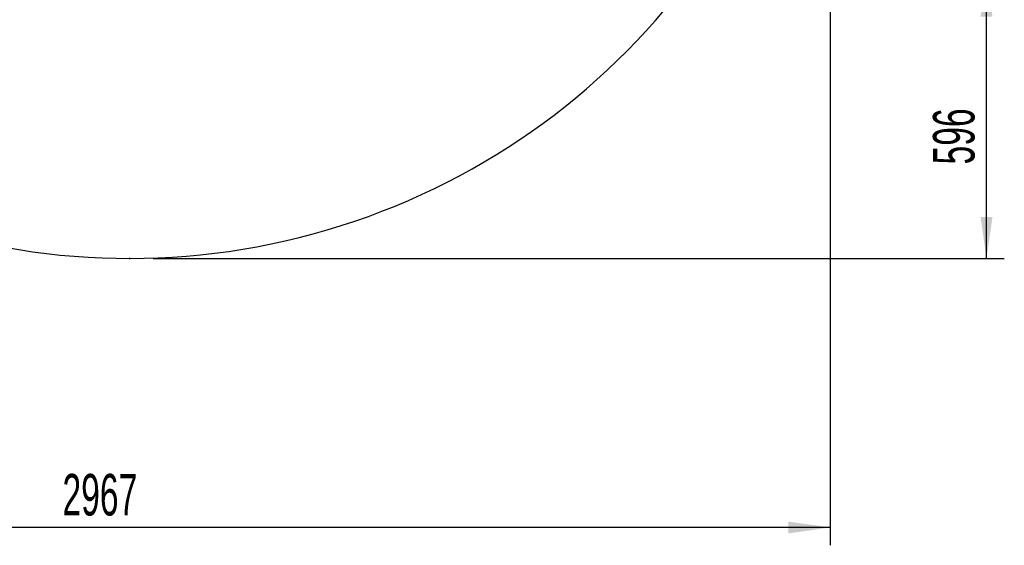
# Model space of a CAD drawing. Header units: millimetres. Extents: x 0 to 14900, y 0 to 10500.
# Tile 18 of 49: x 4674 to 6749, y 3849 to 4956. Entities that reach past the tile are written whole.
import ezdxf

# ---------------------------------------------------------------- set-up
doc = ezdxf.new("R2010")
doc.units = ezdxf.units.MM
doc.header["$LTSCALE"] = 25
doc.header["$PDSIZE"] = -1
doc.layers.add('THICK_LINE', color=7, linetype='Continuous')
doc.styles.add('SLDTEXTSTYLE0', font='TXT', dxfattribs={"width": 0.605})
doc.dimstyles.new('SLDDIMSTYLE0', dxfattribs={"dimtxt": 87.5, "dimasz": 87.5, "dimexe": 0, "dimexo": 0.0625, "dimgap": 21.875, "dimtad": 1, "dimdec": 0, "dimrnd": 1e-09, "dimzin": 12, "dimdsep": 46, "dimtxsty": 'SLDTEXTSTYLE0', "dimsah": 1, "dimcen": 0.09, "dimadec": 0, "dimazin": 3, "dimtfac": 1, "dimtofl": 0, "dimtmove": 0, "dimatfit": 3, "dimfxl": 1, "dimfrac": 2, "dimtolj": 1, "dimtzin": 12, "dimarcsym": 0})

# ---------------------------------------------------------------- blocks, each defined once
blk = doc.blocks.new('_D_3')
at = {"layer": 'THICK_LINE'}
for p, q in [((6381.6, 5879.6), (6381.6, 3849.2)), ((3414.9, 4900.1), (3414.9, 3849.2)), ((6381.6, 3886.7), (3414.9, 3886.7))]:
    blk.add_line(p, q, dxfattribs=at)
for points in [[(3414.9, 3886.7), (3502.4, 3874.2), (3502.4, 3899.2)], [(6381.6, 3886.7), (6294.1, 3899.2), (6294.1, 3874.2)]]:
    blk.add_solid(points, dxfattribs=at)
at = {"layer": 'THICK_LINE', "insert": (4764.5, 3999.5), "char_height": 87.5, "attachment_point": 1, "style": 'SLDTEXTSTYLE0'}
blk.add_mtext('2967', dxfattribs=at)
blk = doc.blocks.new('_D_4')
at = {"layer": 'THICK_LINE'}
for p, q in [((3815.7, 5049.8), (6748.8, 5049.8)), ((6711.3, 4453.5), (6711.3, 5049.8)), ((4955.5, 4453.5), (6748.8, 4453.5))]:
    blk.add_line(p, q, dxfattribs=at)
for points in [[(6711.3, 5049.8), (6698.8, 4962.3), (6723.8, 4962.3)], [(6711.3, 4453.5), (6723.8, 4541), (6698.8, 4541)]]:
    blk.add_solid(points, dxfattribs=at)
at = {"layer": 'THICK_LINE', "insert": (6598.5, 4651.4), "char_height": 87.5, "attachment_point": 1, "rotation": 90, "style": 'SLDTEXTSTYLE0'}
blk.add_mtext('596', dxfattribs=at)

msp = doc.modelspace()

# ---------------------------------------------------------------- linework, layer by layer
at = {"layer": 'THICK_LINE'}
msp.add_arc((4905.4956661, 5929.6153731), 1476.11, 212.7870809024, 0.0010482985, dxfattribs=at)
msp.add_point((4905.4956661, 4453.5053731), dxfattribs=at)

# ---------------------------------------------------------------- dimensions: what is measured, and where the dimension line sits
dim = msp.add_linear_dim(base=(3414.8527367, 3886.7260037), p1=(6381.6056661, 5929.6153731), p2=(3414.8527367, 4950.1355848), dimstyle='SLDDIMSTYLE0', dxfattribs=at)
dim.commit()
dim.dimension.update_dxf_attribs({"geometry": '_D_3', "text_midpoint": (4898.2292014, 3886.7260037), "dimtype": 160})
dim = msp.add_linear_dim(base=(6711.2738318, 5049.8220476), p1=(4905.4956661, 4453.5053731), p2=(3765.7453307, 5049.8220476), angle=90, dimstyle='SLDDIMSTYLE0', dxfattribs=at)
dim.commit()
dim.dimension.update_dxf_attribs({"geometry": '_D_4', "text_midpoint": (6711.2738318, 4751.6637104), "dimtype": 160})

doc.saveas('drawing.dxf')
